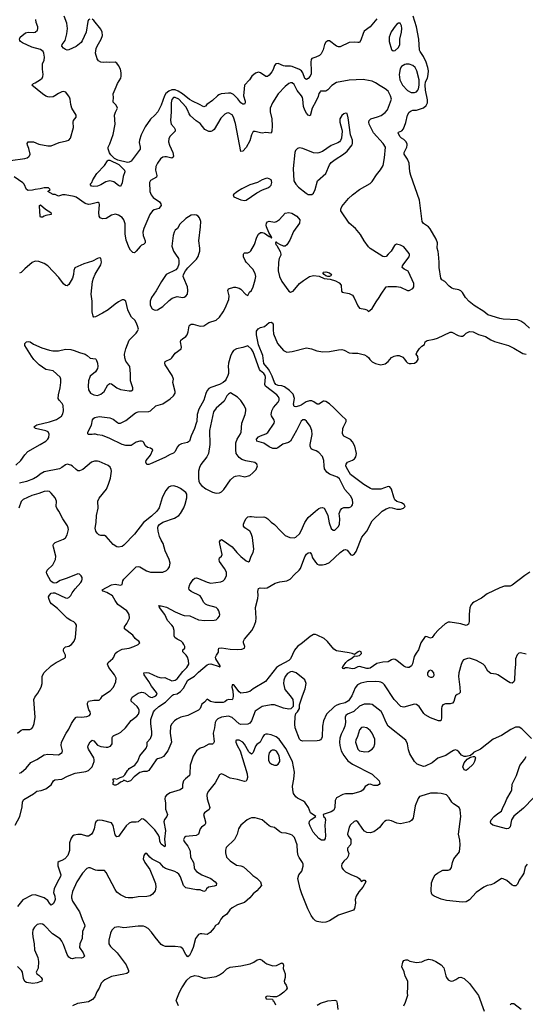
# Model space of a CAD drawing. Header units: inches. Extents: x 2134017 to 2292458, y 756222 to 916513.
# Tile 113 of 256: x 2202174 to 2207879, y 821527 to 832649. Entities that reach past the tile are written whole.
import ezdxf

# ---------------------------------------------------------------- set-up
doc = ezdxf.new("R2010")
doc.units = ezdxf.units.IN
doc.header["$MEASUREMENT"] = 0
doc.layers.add('C2802', color=7, linetype='Continuous')
doc.layers.add('C2803', color=7, linetype='Continuous')

msp = doc.modelspace()

# ---------------------------------------------------------------- linework, layer by layer
at = {"layer": 'C2802', "color": 5}
for points, elevation in [([(2202124, 823550), (2202175, 823650), (2202201, 823759), (2202206, 823814), (2202219, 823841), (2202330, 823905), (2202367, 823933), (2202417, 823943), (2202470, 823962), (2202530, 824008), (2202556, 824050), (2202570, 824061), (2202650, 824070), (2202714, 824106), (2202801, 824139), (2202922, 824158), (2202952, 824170), (2202990, 824210), (2203016, 824270), (2203016, 824290), (2203009, 824310), (2202950, 824410), (2202944, 824430), (2202946, 824450), (2202970, 824493), (2202990, 824512), (2203010, 824504), (2203050, 824455), (2203090, 824439), (2203150, 824430), (2203170, 824432), (2203197, 824443), (2203217, 824470), (2203219, 824541), (2203224, 824556), (2203235, 824565), (2203290, 824585), (2203317, 824603), (2203369, 824651), (2203430, 824734), (2203497, 824783), (2203514, 824806), (2203521, 824830), (2203521, 824850), (2203514, 824870), (2203501, 824890), (2203431, 824950), (2203430, 824970), (2203444, 824996), (2203510, 825043), (2203547, 825053), (2203570, 825050), (2203590, 825042), (2203628, 825008), (2203650, 824995), (2203670, 824992), (2203710, 825010), (2203724, 825030), (2203719, 825050), (2203660, 825120), (2203632, 825172), (2203579, 825250), (2203574, 825270), (2203605, 825275), (2203630, 825273), (2203730, 825225), (2203770, 825216), (2203810, 825218), (2203890, 825180), (2203930, 825188), (2203950, 825202), (2204013, 825287), (2204058, 825330), (2204073, 825350), (2204081, 825370), (2204080, 825410), (2204067, 825450), (2204052, 825472), (2204014, 825510), (2204015, 825530), (2204036, 825550), (2204036, 825570), (2204027, 825590), (2204016, 825610), (2203996, 825630), (2203949, 825650), (2203925, 825670), (2203918, 825690), (2203917, 825750), (2203904, 825790), (2203891, 825810), (2203843, 825863), (2203812, 825930), (2203750, 826010), (2203747, 826027), (2203742, 826030), (2203770, 826030), (2203830, 826013), (2203930, 825959), (2204006, 825926), (2204030, 825918), (2204094, 825914), (2204190, 825872), (2204263, 825863), (2204370, 825865), (2204390, 825870), (2204411, 825889), (2204427, 825910), (2204432, 825930), (2204421, 825970), (2204410, 825991), (2204390, 826011), (2204294, 826034), (2204269, 826049), (2204249, 826069), (2204230, 826112), (2204210, 826140), (2204109, 826189), (2204088, 826210), (2204082, 826230), (2204092, 826270), (2204130, 826325), (2204150, 826340), (2204170, 826343), (2204190, 826338), (2204290, 826294), (2204330, 826286), (2204442, 826298), (2204470, 826310), (2204488, 826330), (2204506, 826370), (2204506, 826410), (2204486, 826450), (2204430, 826530), (2204425, 826550), (2204430, 826571), (2204450, 826591), (2204459, 826610), (2204432, 826730), (2204430, 826752), (2204439, 826770), (2204450, 826776), (2204470, 826768), (2204570, 826694), (2204624, 826630), (2204670, 826584), (2204730, 826535), (2204755, 826525), (2204767, 826533), (2204785, 826590), (2204808, 826632), (2204816, 826670), (2204799, 826799), (2204787, 826847), (2204769, 826870), (2204713, 826910), (2204699, 826930), (2204698, 826950), (2204715, 826990), (2204730, 827015), (2204748, 827032), (2204770, 827038), (2204790, 827038), (2204850, 827030), (2204930, 827033), (2204950, 827027), (2204972, 827012), (2205013, 826973), (2205050, 826947), (2205120, 826870), (2205170, 826824), (2205222, 826802), (2205270, 826797), (2205290, 826804), (2205330, 826843), (2205350, 826874), (2205390, 826970), (2205430, 827025), (2205510, 827098), (2205550, 827128), (2205570, 827137), (2205590, 827139), (2205610, 827130), (2205626, 827106), (2205650, 827050), (2205666, 826966), (2205690, 826901), (2205710, 826883), (2205730, 826882), (2205770, 826925), (2205781, 826950), (2205788, 827010), (2205780, 827070), (2205792, 827108), (2205810, 827127), (2205830, 827139), (2205890, 827139), (2205910, 827147), (2205922, 827158), (2205930, 827170), (2205932, 827188), (2205930, 827230), (2205905, 827270), (2205844, 827344), (2205782, 827462), (2205761, 827481), (2205670, 827515), (2205638, 827538), (2205615, 827575), (2205608, 827610), (2205607, 827670), (2205590, 827714), (2205550, 827762), (2205520, 827780), (2205473, 827793), (2205463, 827803), (2205452, 827830), (2205450, 827850), (2205475, 827965), (2205471, 828010), (2205450, 828056), (2205410, 828114), (2205390, 828130), (2205370, 828131), (2205350, 828115), (2205298, 828010), (2205230, 827888), (2205208, 827872), (2205144, 827856), (2205088, 827812), (2205070, 827804), (2205030, 827806), (2204990, 827825), (2204930, 827864), (2204849, 827890), (2204847, 827910), (2204870, 827937), (2204890, 827950), (2204950, 827970), (2204972, 827988), (2205044, 828090), (2205050, 828110), (2205047, 828127), (2205015, 828175), (2205011, 828190), (2205014, 828210), (2205019, 828230), (2205039, 828270), (2205091, 828330), (2205102, 828350), (2205103, 828370), (2205094, 828390), (2205076, 828410), (2204947, 828510), (2204940, 828530), (2204949, 828610), (2204944, 828630), (2204930, 828653), (2204890, 828684), (2204878, 828698), (2204810, 828898), (2204790, 828928), (2204750, 828966), (2204693, 828947), (2204619, 828930), (2204588, 828912), (2204570, 828890), (2204553, 828850), (2204529, 828770), (2204525, 828730), (2204531, 828690), (2204529, 828651), (2204524, 828630), (2204504, 828590), (2204492, 828570), (2204470, 828550), (2204430, 828529), (2204330, 828496), (2204310, 828482), (2204290, 828459), (2204273, 828427), (2204252, 828350), (2204194, 828250), (2204177, 828190), (2204172, 828112), (2204166, 828090), (2204147, 828030), (2204110, 827950), (2204090, 827890), (2204068, 827872), (2204001, 827859), (2203970, 827844), (2203950, 827822), (2203927, 827773), (2203909, 827751), (2203870, 827736), (2203810, 827702), (2203650, 827632), (2203630, 827625), (2203610, 827625), (2203596, 827650), (2203601, 827670), (2203651, 827729), (2203675, 827790), (2203650, 827809), (2203617, 827817), (2203594, 827834), (2203570, 827878), (2203563, 827883), (2203549, 827889), (2203530, 827889), (2203490, 827876), (2203430, 827840), (2203370, 827840), (2203330, 827850), (2203190, 827920), (2203110, 827952), (2203050, 827961), (2203029, 827969), (2203010, 827969), (2202990, 827963), (2202950, 827963), (2202941, 827970), (2202942, 827990), (2202986, 828070), (2202997, 828130), (2203009, 828150), (2203023, 828157), (2203070, 828166), (2203192, 828152), (2203230, 828136), (2203278, 828098), (2203290, 828092), (2203310, 828092), (2203370, 828120), (2203479, 828210), (2203510, 828218), (2203630, 828224), (2203650, 828230), (2203710, 828289), (2203790, 828309), (2203873, 828367), (2203910, 828401), (2203928, 828430), (2203929, 828450), (2203901, 828550), (2203910, 828590), (2203893, 828630), (2203817, 828750), (2203812, 828770), (2203816, 828790), (2203880, 828820), (2203892, 828830), (2203930, 828883), (2203995, 828930), (2204000, 828950), (2203988, 829010), (2203992, 829028), (2204010, 829045), (2204049, 829070), (2204065, 829090), (2204076, 829124), (2204087, 829190), (2204098, 829202), (2204110, 829210), (2204130, 829210), (2204210, 829188), (2204250, 829192), (2204310, 829227), (2204390, 829256), (2204427, 829290), (2204470, 829350), (2204491, 829390), (2204533, 829490), (2204539, 829530), (2204524, 829590), (2204529, 829610), (2204590, 829626), (2204610, 829626), (2204650, 829616), (2204670, 829605), (2204725, 829545), (2204750, 829534), (2204768, 829570), (2204790, 829591), (2204807, 829630), (2204832, 829710), (2204837, 829750), (2204830, 829781), (2204803, 829830), (2204730, 829910), (2204717, 829930), (2204699, 829970), (2204698, 829990), (2204700, 830000)], 240), ([(2202130, 827619), (2202186, 827670), (2202230, 827735), (2202265, 827770), (2202404, 827850), (2202468, 827890), (2202491, 827910), (2202501, 827930), (2202508, 827968), (2202495, 827995), (2202470, 828006), (2202354, 828030), (2202333, 828050), (2202368, 828072), (2202510, 828105), (2202590, 828134), (2202644, 828170), (2202662, 828198), (2202670, 828230), (2202665, 828290), (2202654, 828314), (2202620, 828350), (2202608, 828370), (2202610, 828410), (2202630, 828491), (2202639, 828550), (2202637, 828590), (2202630, 828610), (2202550, 828682), (2202470, 828697), (2202395, 828750), (2202370, 828773), (2202335, 828810), (2202307, 828850), (2202232, 828970), (2202230, 828991), (2202250, 829012), (2202276, 829016), (2202291, 829011), (2202330, 828983), (2202422, 828942), (2202510, 828915), (2202548, 828908), (2202610, 828910), (2202690, 828928), (2202750, 828922), (2202790, 828912), (2202850, 828888), (2202912, 828872), (2202937, 828857), (2202970, 828825), (2203030, 828819), (2203037, 828810), (2203050, 828770), (2203055, 828730), (2203050, 828710), (2203029, 828670), (2202970, 828624), (2202950, 828570), (2202946, 828506), (2202951, 828470), (2202972, 828432), (2203010, 828412), (2203050, 828406), (2203090, 828420), (2203128, 828450), (2203170, 828526), (2203190, 828541), (2203210, 828536), (2203270, 828491), (2203310, 828471), (2203410, 828455), (2203430, 828456), (2203449, 828470), (2203449, 828490), (2203424, 828570), (2203424, 828650), (2203417, 828730), (2203371, 828791), (2203360, 828830), (2203356, 828870), (2203370, 828930), (2203410, 829030), (2203489, 829110), (2203505, 829130), (2203513, 829153), (2203505, 829190), (2203489, 829230), (2203474, 829254), (2203437, 829290), (2203413, 829330), (2203395, 829370), (2203370, 829469), (2203350, 829484), (2203330, 829485), (2203290, 829464), (2203250, 829436), (2203173, 829370), (2203110, 829333), (2203030, 829292), (2203010, 829289), (2203002, 829302), (2202991, 829351), (2202990, 829470), (2202979, 829550), (2202995, 829690), (2203005, 829730), (2203025, 829775), (2203090, 829882), (2203096, 829910), (2203090, 829955), (2203070, 829959), (2203050, 829953), (2202997, 829923), (2202898, 829890), (2202795, 829845), (2202783, 829817), (2202780, 829770), (2202770, 829730), (2202730, 829657), (2202710, 829644), (2202690, 829647), (2202670, 829667), (2202616, 829736), (2202490, 829868), (2202450, 829895), (2202390, 829917), (2202350, 829920), (2202315, 829905), (2202230, 829836), (2202190, 829793), (2202170, 829785)], 260), ([(2203933, 830000), (2203964, 829950), (2203971, 829930), (2203971, 829889), (2203955, 829845), (2203937, 829823), (2203826, 829770), (2203773, 829690), (2203714, 829586), (2203660, 829510), (2203645, 829470), (2203648, 829430), (2203654, 829410), (2203670, 829383), (2203690, 829371), (2203710, 829368), (2203730, 829371), (2203789, 829410), (2203861, 829479), (2203896, 829504), (2203950, 829521), (2204010, 829513), (2204030, 829516), (2204050, 829525), (2204069, 829550), (2204071, 829589), (2204066, 829630), (2204025, 829730), (2204019, 829750), (2204022, 829770), (2204046, 829814), (2204072, 829848), (2204170, 829946), (2204187, 829973), (2204196, 830000)], 260), ([(2205119, 830000), (2205122, 829990), (2205103, 829950), (2205093, 829910), (2205092, 829812), (2205104, 829750), (2205131, 829690), (2205210, 829582), (2205230, 829572), (2205258, 829582), (2205333, 829670), (2205375, 829705), (2205444, 829750), (2205490, 829759), (2205553, 829753), (2205610, 829725), (2205678, 829718), (2205739, 829699), (2205778, 829678), (2205801, 829650), (2205804, 829584), (2205811, 829571), (2205890, 829558), (2205930, 829538), (2205949, 829509), (2205990, 829418), (2206010, 829391), (2206070, 829381), (2206092, 829370), (2206110, 829352), (2206150, 829385), (2206197, 829463), (2206232, 829510), (2206252, 829548), (2206310, 829631), (2206330, 829636), (2206426, 829634), (2206470, 829628), (2206550, 829590), (2206570, 829590), (2206610, 829614), (2206620, 829630), (2206622, 829670), (2206562, 829802), (2206556, 829810), (2206511, 829831), (2206490, 829850), (2206495, 829870), (2206508, 829890), (2206568, 829970), (2206573, 829990), (2206571, 830000)], 240), ([(2206333, 830000), (2206310, 829976), (2206290, 829970), (2206270, 829973), (2206229, 830000)], 240), ([(2207926, 829166), (2207872, 829212), (2207830, 829242), (2207790, 829257), (2207630, 829267), (2207590, 829275), (2207457, 829317), (2207413, 829353), (2207301, 829421), (2207247, 829467), (2207204, 829510), (2207170, 829567), (2207150, 829587), (2207130, 829598), (2207070, 829610), (2207050, 829618), (2207020, 829640), (2206970, 829690), (2206939, 829710), (2206925, 829730), (2206908, 829850), (2206908, 829910), (2206900, 830000)], 220), ([(2207930, 826410), (2207872, 826370), (2207730, 826260), (2207710, 826251), (2207645, 826250), (2207590, 826232), (2207450, 826162), (2207385, 826115), (2207297, 826070), (2207282, 826058), (2207264, 826036), (2207254, 826006), (2207246, 825934), (2207245, 825850), (2207237, 825823), (2207227, 825813), (2207210, 825806), (2207150, 825825), (2207030, 825844), (2207010, 825843), (2206974, 825826), (2206901, 825759), (2206856, 825710), (2206830, 825669), (2206810, 825663), (2206770, 825679), (2206750, 825681), (2206699, 825610), (2206675, 825530), (2206647, 825493), (2206625, 825455), (2206606, 825374), (2206594, 825350), (2206570, 825332), (2206550, 825330), (2206530, 825336), (2206510, 825347), (2206430, 825410), (2206410, 825422), (2206390, 825425), (2206370, 825419), (2206330, 825395), (2206270, 825393), (2206202, 825378), (2206130, 825326), (2206110, 825320), (2206090, 825321), (2206010, 825342), (2205990, 825338), (2205950, 825319), (2205930, 825318), (2205871, 825329), (2205851, 825329), (2205830, 825318), (2205820, 825320), (2205818, 825330), (2205829, 825350), (2205855, 825390), (2205875, 825410), (2205922, 825438), (2205950, 825462), (2205970, 825458), (2206010, 825467), (2206029, 825490), (2206028, 825510), (2206010, 825517), (2205992, 825510), (2205950, 825478), (2205926, 825490), (2205890, 825499), (2205750, 825519), (2205719, 825539), (2205646, 825626), (2205610, 825659), (2205530, 825697), (2205510, 825704), (2205490, 825704), (2205450, 825681), (2205366, 825610), (2205310, 825569), (2205273, 825527), (2205229, 825430), (2205220, 825420), (2205209, 825410), (2205104, 825356), (2205070, 825331), (2204947, 825173), (2204809, 825090), (2204770, 825060), (2204730, 825048), (2204670, 825040), (2204650, 825058), (2204590, 825137), (2204570, 825135), (2204569, 825110), (2204579, 825070), (2204582, 825010), (2204579, 824981), (2204570, 824965), (2204530, 824970), (2204510, 824961), (2204490, 824943), (2204470, 824936), (2204375, 824935), (2204327, 824947), (2204290, 824974), (2204259, 824941), (2204230, 824919), (2204211, 824870), (2204191, 824850), (2204070, 824790), (2203991, 824770), (2203947, 824750), (2203921, 824730), (2203890, 824696), (2203877, 824670), (2203870, 824590), (2203885, 824490), (2203880, 824470), (2203846, 824390), (2203795, 824325), (2203770, 824310), (2203730, 824300), (2203713, 824287), (2203630, 824168), (2203610, 824158), (2203570, 824158), (2203530, 824145), (2203465, 824095), (2203425, 824050), (2203390, 824041), (2203350, 824058), (2203335, 824045), (2203310, 824035), (2203290, 824019), (2203257, 824003), (2203243, 824003), (2203229, 824010), (2203229, 824031), (2203238, 824050), (2203226, 824070), (2203242, 824078), (2203270, 824071), (2203309, 824091), (2203340, 824100), (2203359, 824121), (2203389, 824170), (2203402, 824178), (2203409, 824190), (2203472, 824228), (2203507, 824273), (2203530, 824333), (2203601, 824419), (2203611, 824450), (2203612, 824490), (2203649, 824531), (2203666, 824570), (2203665, 824610), (2203654, 824694), (2203654, 824746), (2203682, 824830), (2203698, 824850), (2203745, 824890), (2203818, 824942), (2203899, 825021), (2203910, 825027), (2203950, 825035), (2203990, 825060), (2204023, 825097), (2204070, 825187), (2204145, 825235), (2204190, 825278), (2204290, 825360), (2204309, 825371), (2204330, 825372), (2204423, 825343), (2204430, 825336), (2204437, 825343), (2204437, 825350), (2204388, 825430), (2204385, 825450), (2204393, 825470), (2204416, 825504), (2204416, 825530), (2204422, 825550), (2204450, 825554), (2204550, 825537), (2204630, 825535), (2204682, 825538), (2204710, 825550), (2204714, 825570), (2204700, 825610), (2204700, 825630), (2204710, 825650), (2204794, 825750), (2204816, 825790), (2204838, 825850), (2204842, 825890), (2204833, 826010), (2204860, 826110), (2204864, 826150), (2204861, 826190), (2204870, 826224), (2204888, 826232), (2204931, 826229), (2204967, 826233), (2205055, 826285), (2205110, 826300), (2205190, 826310), (2205226, 826330), (2205276, 826384), (2205326, 826430), (2205341, 826450), (2205390, 826583), (2205410, 826612), (2205430, 826626), (2205451, 826630), (2205465, 826610), (2205477, 826570), (2205510, 826520), (2205530, 826500), (2205551, 826491), (2205590, 826492), (2205630, 826500), (2205670, 826518), (2205790, 826632), (2205830, 826659), (2205850, 826663), (2205870, 826656), (2205910, 826606), (2205930, 826600), (2205950, 826614), (2205970, 826643), (2206036, 826804), (2206090, 826872), (2206152, 826988), (2206264, 827096), (2206310, 827125), (2206350, 827138), (2206377, 827137), (2206430, 827120), (2206470, 827121), (2206505, 827130), (2206524, 827150), (2206513, 827173), (2206484, 827190), (2206428, 827208), (2206407, 827227), (2206395, 827255), (2206370, 827345), (2206350, 827371), (2206330, 827378), (2206250, 827347), (2206150, 827348), (2206133, 827353), (2206058, 827398), (2205906, 827510), (2205861, 827590), (2205854, 827610), (2205856, 827630), (2205874, 827650), (2205930, 827673), (2205950, 827687), (2205968, 827712), (2205973, 827750), (2205956, 827830), (2205930, 827881), (2205906, 827906), (2205830, 827946), (2205816, 827970), (2205820, 828030), (2205826, 828050), (2205859, 828110), (2205856, 828130), (2205801, 828181), (2205722, 828262), (2205670, 828309), (2205630, 828337), (2205610, 828342), (2205601, 828339), (2205550, 828306), (2205530, 828308), (2205494, 828334), (2205470, 828345), (2205445, 828345), (2205406, 828334), (2205350, 828295), (2205330, 828287), (2205290, 828276), (2205270, 828279), (2205265, 828305), (2205275, 828370), (2205258, 828418), (2205219, 828459), (2205161, 828501), (2205132, 828512), (2205090, 828518), (2205066, 828530), (2205049, 828550), (2205024, 828624), (2204996, 828676), (2204982, 828702), (2204930, 828765), (2204916, 828856), (2204870, 828975), (2204845, 829090), (2204846, 829130), (2204863, 829157), (2204890, 829172), (2204936, 829184), (2204990, 829227), (2205010, 829232), (2205024, 829224), (2205034, 829210), (2205034, 829146), (2205039, 829099), (2205084, 828990), (2205150, 828914), (2205190, 828893), (2205250, 828902), (2205410, 828944), (2205468, 828932), (2205528, 828908), (2205596, 828896), (2205670, 828900), (2205770, 828921), (2205810, 828922), (2205835, 828915), (2205890, 828887), (2205930, 828881), (2205990, 828884), (2206063, 828863), (2206091, 828850), (2206110, 828833), (2206125, 828810), (2206150, 828784), (2206190, 828765), (2206250, 828750), (2206299, 828761), (2206333, 828787), (2206370, 828833), (2206399, 828850), (2206430, 828856), (2206455, 828855), (2206496, 828836), (2206516, 828816), (2206533, 828790), (2206550, 828775), (2206570, 828766), (2206590, 828764), (2206630, 828771), (2206657, 828790), (2206669, 828810), (2206666, 828846), (2206649, 828870), (2206654, 828890), (2206684, 828936), (2206710, 828960), (2206740, 828980), (2206750, 829011), (2206770, 829024), (2206850, 829039), (2206888, 829052), (2207030, 829119), (2207050, 829119), (2207122, 829082), (2207150, 829075), (2207170, 829076), (2207190, 829086), (2207212, 829108), (2207250, 829127), (2207290, 829122), (2207350, 829094), (2207430, 829070), (2207490, 829032), (2207530, 829013), (2207688, 828968), (2207750, 828938), (2207850, 828879), (2207870, 828874), (2207890, 828870)], 220), ([(2202170, 824140), (2202190, 824145), (2202247, 824193), (2202301, 824259), (2202366, 824293), (2202450, 824347), (2202490, 824354), (2202610, 824345), (2202654, 824370), (2202657, 824390), (2202643, 824450), (2202645, 824490), (2202700, 824590), (2202730, 824635), (2202760, 824700), (2202790, 824744), (2202810, 824769), (2202830, 824774), (2202870, 824770), (2202930, 824778), (2202962, 824790), (2202970, 824802), (2202973, 824810), (2202969, 824830), (2202955, 824855), (2202938, 824910), (2202938, 824930), (2202949, 824950), (2203010, 824961), (2203070, 824961), (2203090, 824981), (2203109, 825010), (2203194, 825070), (2203233, 825110), (2203258, 825170), (2203262, 825210), (2203244, 825250), (2203178, 825330), (2203166, 825370), (2203172, 825390), (2203226, 825434), (2203237, 825450), (2203252, 825490), (2203274, 825510), (2203330, 825537), (2203409, 825550), (2203462, 825570), (2203509, 825590), (2203529, 825610), (2203518, 825630), (2203499, 825639), (2203478, 825658), (2203450, 825697), (2203357, 825770), (2203356, 825790), (2203383, 825830), (2203412, 825890), (2203410, 825930), (2203399, 825950), (2203382, 825970), (2203283, 826043), (2203250, 826090), (2203222, 826142), (2203158, 826178), (2203114, 826194), (2203104, 826210), (2203210, 826267), (2203250, 826272), (2203310, 826262), (2203329, 826270), (2203336, 826310), (2203349, 826330), (2203490, 826467), (2203510, 826471), (2203530, 826467), (2203603, 826423), (2203650, 826410), (2203790, 826410), (2203830, 826428), (2203850, 826447), (2203863, 826470), (2203868, 826490), (2203870, 826510), (2203861, 826550), (2203816, 826650), (2203792, 826732), (2203769, 826770), (2203753, 826813), (2203737, 826870), (2203733, 826910), (2203737, 826930), (2203752, 826948), (2203790, 826975), (2203920, 827020), (2203970, 827047), (2203990, 827070), (2204025, 827135), (2204042, 827178), (2204061, 827250), (2204058, 827290), (2204050, 827310), (2203990, 827355), (2203950, 827374), (2203910, 827383), (2203880, 827380), (2203853, 827367), (2203824, 827330), (2203798, 827282), (2203783, 827250), (2203746, 827134), (2203721, 827099), (2203660, 827040), (2203570, 826969), (2203470, 826836), (2203350, 826714), (2203330, 826700), (2203290, 826690), (2203270, 826696), (2203230, 826720), (2203150, 826813), (2203130, 826821), (2203090, 826822), (2203066, 826830), (2203047, 826850), (2203033, 826873), (2203025, 826905), (2203037, 826970), (2203040, 827050), (2203061, 827130), (2203055, 827210), (2203070, 827243), (2203152, 827348), (2203177, 827403), (2203197, 827470), (2203208, 827550), (2203206, 827570), (2203193, 827593), (2203172, 827612), (2203070, 827659), (2203050, 827664), (2203017, 827663), (2202985, 827650), (2202888, 827570), (2202850, 827552), (2202830, 827555), (2202810, 827567), (2202770, 827606), (2202750, 827619), (2202710, 827628), (2202690, 827620), (2202650, 827590), (2202623, 827577), (2202450, 827541), (2202404, 827516), (2202375, 827490), (2202330, 827461), (2202250, 827431), (2202170, 827414)], 260), ([(2202148, 824590), (2202190, 824623), (2202210, 824630), (2202290, 824630), (2202310, 824643), (2202323, 824657), (2202339, 824701), (2202347, 824770), (2202335, 824970), (2202343, 824997), (2202379, 825041), (2202416, 825110), (2202426, 825150), (2202429, 825230), (2202434, 825250), (2202450, 825274), (2202530, 825352), (2202587, 825390), (2202681, 825439), (2202689, 825450), (2202690, 825470), (2202670, 825518), (2202668, 825530), (2202672, 825548), (2202690, 825566), (2202730, 825574), (2202757, 825590), (2202790, 825631), (2202805, 825670), (2202813, 825810), (2202805, 825830), (2202786, 825846), (2202750, 825863), (2202710, 825890), (2202600, 826000), (2202532, 826050), (2202518, 826070), (2202503, 826110), (2202499, 826130), (2202509, 826150), (2202530, 826170), (2202550, 826177), (2202570, 826176), (2202690, 826119), (2202710, 826115), (2202730, 826123), (2202750, 826145), (2202765, 826175), (2202799, 826221), (2202865, 826290), (2202876, 826310), (2202879, 826330), (2202877, 826350), (2202868, 826368), (2202850, 826387), (2202830, 826390), (2202710, 826340), (2202630, 826315), (2202590, 826289), (2202570, 826284), (2202550, 826289), (2202527, 826307), (2202479, 826390), (2202475, 826410), (2202484, 826430), (2202547, 826490), (2202578, 826550), (2202581, 826590), (2202554, 826690), (2202551, 826710), (2202556, 826724), (2202576, 826744), (2202670, 826780), (2202690, 826795), (2202711, 826830), (2202725, 826890), (2202722, 826910), (2202712, 826932), (2202659, 827010), (2202616, 827096), (2202592, 827132), (2202585, 827150), (2202588, 827210), (2202575, 827250), (2202530, 827302), (2202510, 827318), (2202490, 827325), (2202450, 827320), (2202390, 827296), (2202310, 827274), (2202214, 827230), (2202190, 827205), (2202166, 827130)], 280), ([(2207890, 825482), (2207824, 825496), (2207808, 825492), (2207787, 825473), (2207767, 825430), (2207770, 825370), (2207761, 825290), (2207758, 825190), (2207750, 825169), (2207730, 825156), (2207710, 825160), (2207690, 825170), (2207570, 825248), (2207550, 825256), (2207490, 825263), (2207458, 825290), (2207424, 825350), (2207402, 825370), (2207330, 825412), (2207250, 825438), (2207226, 825434), (2207183, 825417), (2207170, 825404), (2207154, 825366), (2207128, 825270), (2207126, 825230), (2207142, 825110), (2207144, 825050), (2207130, 825033), (2207110, 825027), (2207093, 825010), (2207083, 824990), (2207073, 824947), (2207058, 824930), (2207030, 824922), (2206978, 824922), (2206947, 824910), (2206936, 824890), (2206933, 824870), (2206934, 824766), (2206930, 824738), (2206922, 824730), (2206898, 824730), (2206810, 824765), (2206750, 824796), (2206733, 824813), (2206682, 824890), (2206650, 824914), (2206630, 824916), (2206510, 824884), (2206490, 824886), (2206473, 824893), (2206401, 824970), (2206290, 825135), (2206270, 825154), (2206250, 825165), (2206230, 825171), (2206193, 825173), (2206090, 825169), (2206025, 825155), (2205985, 825135), (2205959, 825101), (2205923, 825010), (2205883, 824957), (2205848, 824932), (2205781, 824919), (2205752, 824908), (2205726, 824890), (2205634, 824806), (2205602, 824730), (2205592, 824668), (2205586, 824550), (2205581, 824530), (2205570, 824516), (2205554, 824506), (2205530, 824502), (2205370, 824501), (2205346, 824506), (2205330, 824521), (2205284, 824650), (2205278, 824690), (2205282, 824778), (2205289, 824811), (2205310, 824832), (2205333, 824870), (2205333, 824910), (2205365, 825010), (2205397, 825090), (2205405, 825150), (2205390, 825192), (2205294, 825270), (2205250, 825286), (2205230, 825283), (2205196, 825264), (2205169, 825230), (2205155, 825190), (2205152, 825150), (2205164, 825084), (2205227, 825010), (2205255, 824970), (2205261, 824930), (2205258, 824890), (2205235, 824865), (2205210, 824861), (2205150, 824874), (2205050, 824911), (2205010, 824911), (2204910, 824893), (2204830, 824840), (2204788, 824730), (2204770, 824704), (2204750, 824691), (2204670, 824687), (2204650, 824696), (2204570, 824766), (2204530, 824781), (2204450, 824772), (2204410, 824753), (2204390, 824732), (2204379, 824710), (2204372, 824650), (2204358, 824590), (2204367, 824493), (2204362, 824478), (2204350, 824467), (2204310, 824464), (2204247, 824433), (2204210, 824420), (2204170, 824390), (2204130, 824329), (2204096, 824230), (2204095, 824130), (2204090, 824113), (2204044, 824076), (2204024, 824050), (2204010, 824010), (2204010, 823969), (2203986, 823950), (2203870, 823915), (2203831, 823890), (2203817, 823870), (2203813, 823850), (2203819, 823799), (2203818, 823730), (2203841, 823670), (2203836, 823650), (2203806, 823614), (2203801, 823590), (2203818, 823490), (2203806, 823394), (2203815, 823325), (2203813, 823307), (2203770, 823338), (2203762, 823350), (2203756, 823370), (2203752, 823412), (2203739, 823439), (2203699, 823499), (2203610, 823588), (2203570, 823620), (2203550, 823624), (2203510, 823590), (2203490, 823585), (2203437, 823583), (2203410, 823574), (2203376, 823544), (2203290, 823421), (2203270, 823418), (2203250, 823442), (2203227, 823547), (2203210, 823576), (2203110, 823604), (2203070, 823607), (2203050, 823604), (2203032, 823590), (2203024, 823570), (2203013, 823510), (2203000, 823470), (2202986, 823450), (2202970, 823437), (2202950, 823428), (2202930, 823426), (2202870, 823444), (2202830, 823445), (2202790, 823439), (2202770, 823426), (2202756, 823404), (2202736, 823350), (2202734, 823266), (2202726, 823230), (2202717, 823210), (2202684, 823170), (2202650, 823152), (2202618, 823142), (2202605, 823130), (2202603, 823090), (2202638, 822990), (2202636, 822970), (2202595, 822905), (2202561, 822830), (2202554, 822790), (2202570, 822750), (2202573, 822710), (2202568, 822690), (2202550, 822661), (2202530, 822649), (2202510, 822669), (2202490, 822700), (2202450, 822730), (2202350, 822762), (2202310, 822761), (2202210, 822706), (2202150, 822631)], 240), ([(2207948, 824528), (2207839, 824639), (2207810, 824656), (2207790, 824658), (2207770, 824656), (2207715, 824630), (2207610, 824564), (2207518, 824522), (2207372, 824408), (2207296, 824370), (2207285, 824355), (2207261, 824339), (2207213, 824327), (2207188, 824328), (2207161, 824341), (2207130, 824378), (2207110, 824395), (2207090, 824400), (2207070, 824395), (2207030, 824372), (2206984, 824336), (2206894, 824306), (2206830, 824256), (2206750, 824217), (2206730, 824212), (2206660, 824240), (2206629, 824269), (2206578, 824358), (2206563, 824403), (2206550, 824470), (2206531, 824511), (2206331, 824670), (2206308, 824710), (2206269, 824809), (2206253, 824833), (2206150, 824913), (2206130, 824919), (2206062, 824918), (2206010, 824894), (2205944, 824836), (2205874, 824806), (2205854, 824790), (2205848, 824770), (2205850, 824710), (2205844, 824670), (2205828, 824630), (2205800, 824580), (2205787, 824533), (2205782, 824490), (2205785, 824450), (2205803, 824390), (2205830, 824336), (2205876, 824276), (2205930, 824239), (2206150, 824126), (2206231, 824050), (2206237, 824023), (2206231, 824009), (2206210, 823997), (2206170, 823997), (2206130, 824013), (2206110, 824009), (2206072, 823988), (2206048, 823950), (2206023, 823930), (2205930, 823905), (2205850, 823904), (2205821, 823899), (2205750, 823860), (2205732, 823830), (2205730, 823750), (2205718, 823722), (2205690, 823700), (2205599, 823670), (2205601, 823650), (2205616, 823636), (2205623, 823610), (2205617, 823550), (2205626, 823430), (2205620, 823400), (2205610, 823383), (2205581, 823381), (2205550, 823402), (2205486, 823470), (2205450, 823539), (2205442, 823570), (2205445, 823595), (2205464, 823616), (2205515, 823650), (2205455, 823690), (2205432, 823750), (2205390, 823810), (2205370, 823826), (2205310, 823854), (2205290, 823872), (2205265, 823910), (2205255, 823950), (2205254, 823990), (2205268, 824070), (2205273, 824150), (2205254, 824270), (2205176, 824416), (2205102, 824522), (2205069, 824549), (2205011, 824571), (2204970, 824580), (2204950, 824578), (2204933, 824570), (2204917, 824550), (2204887, 824490), (2204850, 824463), (2204835, 824445), (2204810, 824372), (2204790, 824354), (2204770, 824366), (2204760, 824380), (2204710, 824465), (2204690, 824488), (2204650, 824510), (2204622, 824510), (2204614, 824506), (2204611, 824489), (2204627, 824450), (2204662, 824390), (2204739, 824130), (2204745, 824090), (2204738, 824062), (2204730, 824049), (2204710, 824044), (2204630, 824067), (2204550, 824082), (2204470, 824124), (2204451, 824129), (2204430, 824121), (2204380, 824030), (2204305, 823935), (2204290, 823910), (2204286, 823890), (2204289, 823850), (2204318, 823750), (2204312, 823728), (2204261, 823690), (2204248, 823670), (2204270, 823590), (2204270, 823570), (2204264, 823556), (2204227, 823530), (2204211, 823510), (2204190, 823449), (2204165, 823435), (2204050, 823421), (2204033, 823410), (2204024, 823390), (2204030, 823365), (2204071, 823312), (2204092, 823270), (2204098, 823250), (2204103, 823190), (2204134, 823130), (2204140, 823110), (2204141, 823070), (2204149, 823049), (2204170, 823028), (2204230, 822990), (2204330, 822947), (2204379, 822910), (2204395, 822890), (2204392, 822870), (2204370, 822861), (2204305, 822850), (2204280, 822830), (2204270, 822808), (2204250, 822800), (2204210, 822821), (2204170, 822822), (2204050, 822843), (2204024, 822870), (2203990, 822966), (2203970, 822996), (2203952, 823012), (2203926, 823026), (2203821, 823061), (2203798, 823078), (2203760, 823120), (2203667, 823167), (2203642, 823190), (2203610, 823229), (2203590, 823229), (2203573, 823207), (2203568, 823170), (2203586, 823130), (2203644, 823050), (2203693, 822930), (2203706, 822890), (2203710, 822850), (2203701, 822810), (2203674, 822770), (2203647, 822753), (2203610, 822746), (2203510, 822742), (2203450, 822730), (2203398, 822730), (2203370, 822735), (2203310, 822764), (2203270, 822795), (2203250, 822824), (2203150, 823016), (2203130, 823037), (2203050, 823038), (2203030, 823042), (2202970, 823070), (2202950, 823068), (2202930, 823060), (2202883, 823010), (2202817, 822910), (2202770, 822801), (2202758, 822750), (2202759, 822730), (2202770, 822691), (2202850, 822570), (2202877, 822490), (2202905, 822430), (2202908, 822410), (2202883, 822350), (2202880, 822270), (2202854, 822210), (2202848, 822170), (2202890, 822110), (2202906, 822070), (2202890, 822055), (2202871, 822050), (2202809, 822051), (2202770, 822040), (2202750, 822044), (2202730, 822060), (2202711, 822091), (2202670, 822203), (2202650, 822242), (2202630, 822268), (2202544, 822324), (2202450, 822420), (2202430, 822431), (2202410, 822435), (2202370, 822429), (2202340, 822400), (2202324, 822370), (2202319, 822330), (2202321, 822290), (2202336, 822210), (2202342, 822142), (2202377, 822057), (2202387, 822010), (2202384, 821936), (2202361, 821890), (2202367, 821870), (2202390, 821856), (2202416, 821830), (2202427, 821810), (2202422, 821790), (2202414, 821786), (2202370, 821768), (2202324, 821764), (2202252, 821772), (2202230, 821786), (2202218, 821818), (2202205, 821890), (2202193, 821910), (2202150, 821953)], 260), ([(2207970, 823861), (2207859, 823741), (2207750, 823651), (2207725, 823610), (2207708, 823532), (2207690, 823513), (2207666, 823510), (2207512, 823552), (2207489, 823569), (2207487, 823590), (2207493, 823610), (2207529, 823650), (2207570, 823684), (2207612, 823710), (2207624, 823750), (2207650, 823790), (2207672, 823848), (2207721, 823930), (2207729, 823950), (2207730, 824015), (2207781, 824110), (2207817, 824223), (2207870, 824293), (2207890, 824328)], 260), ([(2207899, 823110), (2207878, 823082), (2207861, 823010), (2207852, 822990), (2207810, 822930), (2207790, 822884), (2207774, 822866), (2207750, 822864), (2207730, 822872), (2207670, 822925), (2207630, 822946), (2207610, 822949), (2207529, 822891), (2207490, 822876), (2207450, 822870), (2207410, 822852), (2207324, 822790), (2207250, 822709), (2207210, 822685), (2207170, 822680), (2206990, 822701), (2206930, 822715), (2206850, 822750), (2206830, 822765), (2206822, 822782), (2206818, 822810), (2206821, 822899), (2206840, 822950), (2206863, 822990), (2206887, 823010), (2206950, 823043), (2207010, 823043), (2207033, 823050), (2207047, 823073), (2207057, 823130), (2207071, 823170), (2207135, 823250), (2207143, 823330), (2207142, 823382), (2207125, 823450), (2207153, 823650), (2207145, 823725), (2207132, 823750), (2207070, 823792), (2207052, 823812), (2207021, 823861), (2206990, 823892), (2206930, 823910), (2206890, 823913), (2206809, 823911), (2206700, 823880), (2206687, 823873), (2206670, 823853), (2206636, 823770), (2206612, 823630), (2206595, 823605), (2206571, 823589), (2206470, 823565), (2206430, 823574), (2206370, 823598), (2206330, 823607), (2206310, 823605), (2206290, 823594), (2206270, 823575), (2206234, 823526), (2206210, 823504), (2206170, 823476), (2206130, 823464), (2206090, 823467), (2206063, 823483), (2206044, 823504), (2205990, 823589), (2205970, 823601), (2205947, 823593), (2205906, 823554), (2205890, 823529), (2205874, 823450), (2205881, 823430), (2205910, 823390), (2205912, 823348), (2205906, 823330), (2205874, 823290), (2205874, 823270), (2205887, 823230), (2205881, 823199), (2205870, 823179), (2205830, 823145), (2205810, 823114), (2205806, 823090), (2205810, 823070), (2205823, 823050), (2205850, 823024), (2205919, 822990), (2205985, 822965), (2206003, 822950), (2206030, 822916), (2206050, 822931), (2206069, 822931), (2206078, 822910), (2206045, 822850), (2206002, 822798), (2205970, 822750), (2205960, 822710), (2205962, 822670), (2205953, 822610), (2205941, 822590), (2205770, 822534), (2205670, 822470), (2205630, 822456), (2205590, 822451), (2205530, 822462), (2205510, 822471), (2205490, 822493), (2205464, 822530), (2205427, 822607), (2205356, 822776), (2205340, 822830), (2205314, 822950), (2205325, 822990), (2205357, 823030), (2205373, 823087), (2205371, 823109), (2205364, 823130), (2205326, 823186), (2205318, 823210), (2205310, 823250), (2205303, 823330), (2205275, 823410), (2205250, 823436), (2205230, 823445), (2205180, 823460), (2205130, 823464), (2205110, 823474), (2205050, 823523), (2205010, 823532), (2204990, 823545), (2204910, 823610), (2204832, 823632), (2204790, 823632), (2204770, 823627), (2204742, 823610), (2204670, 823550), (2204654, 823530), (2204644, 823510), (2204627, 823450), (2204597, 823390), (2204502, 823298), (2204495, 823270), (2204497, 823237), (2204507, 823190), (2204548, 823148), (2204620, 823100), (2204670, 823090), (2204699, 823079), (2204780, 823010), (2204804, 822984), (2204850, 822953), (2204890, 822911), (2204903, 822870), (2204850, 822809), (2204810, 822775), (2204771, 822729), (2204710, 822677), (2204630, 822650), (2204570, 822617), (2204546, 822593), (2204513, 822547), (2204461, 822510), (2204443, 822490), (2204423, 822450), (2204410, 822434), (2204383, 822417), (2204367, 822390), (2204323, 822337), (2204290, 822317), (2204230, 822325), (2204210, 822324), (2204190, 822314), (2204159, 822270), (2204131, 822169), (2204110, 822118), (2204090, 822078), (2204070, 822062), (2204050, 822088), (2204014, 822154), (2203992, 822172), (2203930, 822181), (2203820, 822180), (2203790, 822190), (2203770, 822204), (2203704, 822284), (2203663, 822343), (2203622, 822382), (2203590, 822403), (2203570, 822410), (2203510, 822410), (2203350, 822392), (2203290, 822402), (2203244, 822396), (2203214, 822366), (2203200, 822330), (2203179, 822250), (2203181, 822210), (2203199, 822179), (2203272, 822110), (2203374, 821974), (2203401, 821910), (2203401, 821890), (2203383, 821877), (2203350, 821866), (2203210, 821843), (2203135, 821805), (2203115, 821790), (2203094, 821766), (2203070, 821710), (2203045, 821670), (2203020, 821610), (2202997, 821583), (2202950, 821557), (2202825, 821535), (2202771, 821510)], 280), ([(2203967, 821510), (2203942, 821562), (2203940, 821570), (2203946, 821590), (2203977, 821663), (2204005, 821715), (2204060, 821800), (2204103, 821837), (2204150, 821852), (2204190, 821845), (2204250, 821824), (2204270, 821823), (2204390, 821841), (2204430, 821859), (2204473, 821890), (2204512, 821928), (2204550, 821948), (2204670, 821962), (2204775, 821985), (2204816, 822004), (2204852, 822028), (2204883, 822037), (2204910, 822027), (2204940, 822000), (2204964, 821984), (2205030, 821962), (2205070, 821965), (2205130, 821994), (2205146, 821986), (2205151, 821970), (2205147, 821930), (2205168, 821870), (2205168, 821830), (2205160, 821790), (2205163, 821770), (2205182, 821742), (2205191, 821711), (2205181, 821690), (2205156, 821664), (2205110, 821630), (2205070, 821613), (2205030, 821613), (2204970, 821621), (2204947, 821610), (2204954, 821590), (2205025, 821585), (2205031, 821570), (2205041, 821561), (2205062, 821522)], 280), ([(2206509, 821510), (2206529, 821550), (2206554, 821630), (2206549, 821649), (2206555, 821730), (2206553, 821790), (2206525, 821845), (2206514, 821894), (2206485, 821950), (2206498, 822002), (2206510, 822022), (2206530, 822031), (2206550, 822031), (2206575, 822015), (2206650, 822001), (2206710, 822008), (2206750, 822027), (2206790, 822036), (2206830, 822028), (2206870, 822010), (2206930, 821973), (2206961, 821941), (2206983, 821850), (2206990, 821830), (2207010, 821805), (2207030, 821794), (2207050, 821790), (2207067, 821793), (2207094, 821806), (2207130, 821831), (2207150, 821835), (2207190, 821819), (2207250, 821761), (2207350, 821625), (2207415, 821450)], 280), ([(2205530, 821517), (2205570, 821540), (2205650, 821566), (2205730, 821574), (2205750, 821565), (2205758, 821538), (2205763, 821470)], 280), ([(2207710, 821522), (2207725, 821535), (2207750, 821538), (2207834, 821474)], 280)]:
    msp.add_lwpolyline(points, dxfattribs=dict(at, elevation=elevation))
for points, elevation in [([(2205650, 829749), (2205630, 829757), (2205610, 829770), (2205594, 829790), (2205603, 829797), (2205630, 829800), (2205670, 829790), (2205691, 829770), (2205683, 829757), (2205670, 829749)], 240), ([(2204553, 828433), (2204530, 828421), (2204510, 828401), (2204480, 828340), (2204390, 828261), (2204362, 828218), (2204315, 828010), (2204319, 827850), (2204303, 827750), (2204285, 827710), (2204217, 827623), (2204201, 827590), (2204192, 827550), (2204190, 827470), (2204197, 827437), (2204207, 827410), (2204226, 827386), (2204276, 827350), (2204350, 827311), (2204390, 827301), (2204430, 827305), (2204450, 827316), (2204478, 827342), (2204552, 827450), (2204590, 827484), (2204610, 827494), (2204650, 827499), (2204714, 827486), (2204770, 827502), (2204805, 827530), (2204844, 827570), (2204859, 827610), (2204849, 827630), (2204827, 827647), (2204726, 827666), (2204680, 827680), (2204650, 827703), (2204618, 827750), (2204611, 827790), (2204614, 827870), (2204628, 827910), (2204667, 827970), (2204673, 827990), (2204679, 828090), (2204718, 828190), (2204726, 828230), (2204724, 828250), (2204708, 828290), (2204668, 828348), (2204630, 828385)], 260), ([(2206810, 825300), (2206790, 825294), (2206777, 825270), (2206777, 825250), (2206781, 825241), (2206790, 825229), (2206810, 825221), (2206830, 825223), (2206842, 825230), (2206850, 825247), (2206846, 825270), (2206830, 825293)], 240), ([(2206050, 824659), (2206030, 824654), (2206010, 824627), (2205986, 824554), (2205965, 824510), (2205962, 824490), (2205990, 824410), (2206009, 824390), (2206070, 824379), (2206110, 824384), (2206150, 824410), (2206170, 824430), (2206183, 824470), (2206182, 824522), (2206153, 824590), (2206130, 824620), (2206090, 824651)], 280), ([(2205022, 824398), (2205008, 824392), (2204990, 824369), (2204980, 824330), (2204981, 824281), (2204995, 824255), (2205018, 824238), (2205048, 824228), (2205070, 824228), (2205090, 824238), (2205108, 824270), (2205109, 824290), (2205100, 824330), (2205090, 824357), (2205070, 824385), (2205050, 824397)], 280), ([(2207210, 824169), (2207190, 824175), (2207173, 824210), (2207190, 824254), (2207225, 824295), (2207261, 824319), (2207290, 824327), (2207310, 824325), (2207316, 824310), (2207305, 824270), (2207290, 824239), (2207230, 824182)], 260)]:
    msp.add_lwpolyline(points, close=True, dxfattribs=dict(at, elevation=elevation))
at = {"layer": 'C2803', "color": 5}
for points, elevation in [([(2202070, 831057), (2202230, 831081), (2202258, 831090), (2202278, 831102), (2202286, 831110), (2202291, 831129), (2202276, 831196), (2202261, 831230), (2202258, 831250), (2202270, 831271), (2202330, 831269), (2202390, 831245), (2202490, 831223), (2202530, 831225), (2202619, 831261), (2202701, 831279), (2202730, 831290), (2202746, 831310), (2202782, 831430), (2202779, 831490), (2202782, 831510), (2202812, 831550), (2202812, 831570), (2202764, 831650), (2202750, 831690), (2202742, 831750), (2202734, 831774), (2202726, 831790), (2202693, 831830), (2202670, 831838), (2202650, 831836), (2202610, 831817), (2202571, 831789), (2202550, 831779), (2202510, 831773), (2202490, 831777), (2202470, 831785), (2202430, 831810), (2202309, 831910), (2202329, 831930), (2202350, 831936), (2202408, 831972), (2202427, 831990), (2202434, 832006), (2202438, 832030), (2202430, 832090), (2202431, 832130), (2202433, 832150), (2202449, 832191), (2202454, 832226), (2202448, 832270), (2202437, 832290), (2202410, 832314), (2202310, 832339), (2202207, 832387), (2202184, 832404), (2202175, 832415), (2202172, 832430), (2202180, 832450), (2202238, 832502), (2202270, 832510), (2202330, 832505), (2202350, 832508), (2202376, 832530), (2202380, 832550), (2202377, 832570), (2202361, 832619), (2202357, 832650)], 240), ([(2202964, 832656), (2202950, 832647), (2202942, 832630), (2202923, 832510), (2202879, 832410), (2202866, 832390), (2202810, 832346), (2202730, 832308), (2202710, 832306), (2202690, 832312), (2202670, 832327), (2202650, 832350), (2202652, 832370), (2202686, 832414), (2202705, 832490), (2202714, 832550), (2202706, 832610), (2202674, 832690)], 220), ([(2206202, 832658), (2206130, 832570), (2206062, 832518), (2206048, 832492), (2206023, 832417), (2206007, 832393), (2205990, 832390), (2205950, 832394), (2205892, 832390), (2205790, 832344), (2205770, 832344), (2205750, 832349), (2205670, 832409), (2205650, 832410), (2205630, 832396), (2205612, 832370), (2205600, 832310), (2205576, 832264), (2205556, 832244), (2205515, 832225), (2205470, 832210), (2205462, 832198), (2205458, 832170), (2205463, 832070), (2205461, 832039), (2205450, 832013), (2205430, 831986), (2205410, 831972), (2205390, 831984), (2205368, 832050), (2205352, 832070), (2205330, 832086), (2205250, 832122), (2205230, 832126), (2205170, 832123), (2205149, 832129), (2205090, 832156), (2205064, 832150), (2205050, 832133), (2205033, 832087), (2205019, 832061), (2204990, 832022), (2204970, 832006), (2204950, 832006), (2204892, 832050), (2204870, 832057), (2204835, 832045), (2204795, 832010), (2204767, 831970), (2204711, 831909), (2204705, 831870), (2204701, 831790), (2204717, 831730), (2204718, 831710), (2204710, 831696), (2204690, 831696), (2204670, 831711), (2204636, 831756), (2204586, 831806), (2204558, 831818), (2204530, 831820), (2204449, 831811), (2204420, 831800), (2204405, 831790), (2204350, 831736), (2204285, 831690), (2204270, 831672), (2204250, 831663), (2204196, 831696), (2204130, 831725), (2204090, 831749), (2204012, 831812), (2203963, 831843), (2203930, 831856), (2203910, 831858), (2203890, 831856), (2203857, 831843), (2203824, 831816), (2203807, 831790), (2203770, 831684), (2203731, 831609), (2203698, 831570), (2203650, 831525), (2203590, 831440), (2203546, 831350), (2203526, 831290), (2203523, 831263), (2203535, 831210), (2203533, 831187), (2203430, 831052), (2203410, 831038), (2203390, 831035), (2203281, 831061), (2203242, 831082), (2203202, 831122), (2203187, 831147), (2203171, 831190), (2203172, 831210), (2203192, 831248), (2203230, 831351), (2203250, 831470), (2203245, 831570), (2203255, 831605), (2203277, 831650), (2203262, 831682), (2203230, 831718), (2203227, 831730), (2203233, 831767), (2203230, 831810), (2203264, 831890), (2203276, 831930), (2203314, 831990), (2203319, 832010), (2203319, 832050), (2203311, 832090), (2203290, 832133), (2203270, 832157), (2203250, 832169), (2203190, 832164), (2203150, 832169), (2203115, 832165), (2203090, 832168), (2203063, 832183), (2203047, 832207), (2203031, 832270), (2203038, 832322), (2203049, 832351), (2203095, 832430), (2203109, 832470), (2203104, 832510), (2203090, 832542), (2203010, 832639), (2202990, 832654)], 220), ([(2206900, 830000), (2206897, 830030), (2206885, 830070), (2206888, 830130), (2206873, 830170), (2206806, 830286), (2206788, 830308), (2206730, 830347), (2206717, 830370), (2206686, 830610), (2206586, 830890), (2206577, 830930), (2206568, 831030), (2206550, 831075), (2206513, 831130), (2206511, 831150), (2206542, 831210), (2206548, 831230), (2206546, 831246), (2206530, 831275), (2206510, 831296), (2206481, 831310), (2206463, 831330), (2206444, 831370), (2206450, 831378), (2206486, 831394), (2206503, 831417), (2206532, 831488), (2206550, 831570), (2206570, 831604), (2206590, 831619), (2206610, 831626), (2206650, 831629), (2206730, 831655), (2206760, 831680), (2206776, 831710), (2206775, 831745), (2206753, 831853), (2206748, 831910), (2206754, 831946), (2206774, 831990), (2206784, 832030), (2206786, 832070), (2206781, 832110), (2206761, 832170), (2206730, 832232), (2206692, 832290), (2206686, 832306), (2206678, 832430), (2206653, 832570), (2206612, 832690)], 220), ([(2206229, 830000), (2206130, 830066), (2206110, 830085), (2206061, 830150), (2206021, 830221), (2205962, 830290), (2205891, 830351), (2205798, 830490), (2205797, 830510), (2205810, 830539), (2205886, 830630), (2205930, 830671), (2206009, 830730), (2206130, 830798), (2206150, 830820), (2206201, 830898), (2206247, 830953), (2206276, 831004), (2206291, 831089), (2206300, 831210), (2206274, 831250), (2206166, 831370), (2206116, 831470), (2206112, 831490), (2206117, 831510), (2206136, 831530), (2206210, 831551), (2206252, 831568), (2206299, 831601), (2206325, 831630), (2206371, 831750), (2206359, 831790), (2206330, 831842), (2206298, 831870), (2206241, 831901), (2206190, 831937), (2206150, 831953), (2206070, 831971), (2206050, 831974), (2205890, 831965), (2205750, 831939), (2205695, 831905), (2205650, 831856), (2205630, 831842), (2205570, 831841), (2205565, 831835), (2205550, 831814), (2205540, 831780), (2205515, 831725), (2205473, 831650), (2205450, 831564), (2205430, 831570), (2205410, 831592), (2205390, 831628), (2205378, 831670), (2205370, 831750), (2205364, 831770), (2205353, 831790), (2205303, 831850), (2205270, 831918), (2205250, 831936), (2205230, 831936), (2205210, 831928), (2205170, 831895), (2205092, 831810), (2205028, 831710), (2205000, 831650), (2205000, 831610), (2205019, 831530), (2205024, 831450), (2205018, 831390), (2205012, 831368), (2204950, 831375), (2204910, 831368), (2204890, 831370), (2204832, 831388), (2204810, 831385), (2204790, 831350), (2204770, 831279), (2204730, 831207), (2204690, 831164), (2204670, 831162), (2204610, 831476), (2204587, 831547), (2204570, 831574), (2204530, 831598), (2204510, 831594), (2204490, 831583), (2204442, 831538), (2204370, 831410), (2204348, 831392), (2204330, 831387), (2204310, 831388), (2204264, 831410), (2204210, 831476), (2204166, 831506), (2204103, 831563), (2204086, 831586), (2204069, 831630), (2204050, 831664), (2203970, 831750), (2203930, 831772), (2203910, 831769), (2203891, 831749), (2203882, 831710), (2203884, 831610), (2203876, 831510), (2203883, 831470), (2203917, 831430), (2203927, 831410), (2203927, 831390), (2203869, 831330), (2203856, 831304), (2203852, 831270), (2203864, 831230), (2203901, 831150), (2203910, 831108), (2203905, 831095), (2203890, 831084), (2203830, 831100), (2203810, 831101), (2203790, 831097), (2203763, 831077), (2203728, 831030), (2203710, 830990), (2203705, 830950), (2203720, 830890), (2203718, 830870), (2203650, 830834), (2203640, 830810), (2203644, 830710), (2203658, 830670), (2203680, 830640), (2203753, 830590), (2203768, 830570), (2203770, 830550), (2203743, 830517), (2203690, 830501), (2203673, 830490), (2203642, 830450), (2203574, 830290), (2203563, 830250), (2203567, 830210), (2203588, 830150), (2203590, 830130), (2203571, 830110), (2203550, 830102), (2203532, 830088), (2203490, 830033), (2203470, 830016), (2203450, 830021), (2203425, 830045), (2203410, 830073), (2203377, 830157), (2203363, 830230), (2203363, 830343), (2203350, 830390), (2203330, 830413), (2203290, 830443), (2203254, 830454), (2203210, 830440), (2203150, 830404), (2203110, 830400), (2203081, 830410), (2203070, 830430), (2203066, 830470), (2203076, 830556), (2203070, 830579), (2203063, 830583), (2203050, 830585), (2202976, 830564), (2202950, 830563), (2202914, 830574), (2202810, 830644), (2202790, 830652), (2202688, 830672), (2202656, 830670), (2202610, 830656), (2202574, 830674), (2202550, 830676), (2202490, 830710), (2202518, 830730), (2202498, 830750), (2202451, 830751), (2202403, 830737), (2202349, 830731), (2202318, 830722), (2202270, 830721), (2202250, 830732), (2202224, 830790), (2202210, 830808), (2202113, 830873)], 240), ([(2204196, 830000), (2204207, 830033), (2204207, 830070), (2204197, 830150), (2204215, 830310), (2204216, 830370), (2204202, 830410), (2204188, 830428), (2204170, 830441), (2204146, 830446), (2204110, 830440), (2204050, 830403), (2203981, 830339), (2203954, 830290), (2203930, 830270), (2203918, 830250), (2203906, 830210), (2203892, 830090), (2203910, 830036), (2203933, 830000)], 260), ([(2204700, 830000), (2204703, 830010), (2204710, 830016), (2204750, 830014), (2204770, 830026), (2204781, 830039), (2204823, 830110), (2204850, 830191), (2204870, 830225), (2204890, 830246), (2204910, 830247), (2204937, 830237), (2204990, 830199), (2204999, 830199), (2205010, 830184), (2205017, 830183), (2205019, 830190), (2204985, 830245), (2204958, 830310), (2204955, 830330), (2204958, 830350), (2204970, 830364), (2204988, 830372), (2205050, 830361), (2205072, 830368), (2205107, 830393), (2205170, 830462), (2205210, 830470), (2205244, 830464), (2205301, 830430), (2205336, 830390), (2205331, 830350), (2205263, 830257), (2205223, 830157), (2205190, 830106), (2205170, 830090), (2205150, 830090), (2205108, 830108), (2205083, 830123), (2205070, 830137), (2205063, 830137), (2205059, 830130), (2205065, 830110), (2205077, 830097), (2205112, 830032), (2205119, 830000)], 240), ([(2206571, 830000), (2206570, 830010), (2206510, 830085), (2206470, 830103), (2206427, 830113), (2206403, 830097), (2206366, 830034), (2206333, 830000)], 240)]:
    msp.add_lwpolyline(points, dxfattribs=dict(at, elevation=elevation))
for points, elevation in [([(2206450, 832609), (2206430, 832600), (2206410, 832575), (2206367, 832513), (2206344, 832450), (2206343, 832403), (2206370, 832311), (2206390, 832299), (2206410, 832303), (2206450, 832334), (2206463, 832370), (2206464, 832430), (2206482, 832510), (2206485, 832550), (2206481, 832581), (2206469, 832609)], 240), ([(2206534, 832146), (2206518, 832142), (2206481, 832119), (2206466, 832094), (2206455, 832030), (2206462, 831970), (2206494, 831910), (2206550, 831849), (2206590, 831828), (2206630, 831827), (2206650, 831835), (2206666, 831854), (2206673, 831870), (2206681, 831910), (2206682, 831970), (2206656, 832070), (2206635, 832110), (2206610, 832133), (2206570, 832146)], 240), ([(2205850, 831593), (2205830, 831584), (2205810, 831566), (2205788, 831530), (2205785, 831490), (2205810, 831410), (2205811, 831390), (2205805, 831310), (2205795, 831285), (2205782, 831270), (2205763, 831257), (2205690, 831227), (2205590, 831161), (2205550, 831146), (2205530, 831143), (2205490, 831146), (2205370, 831194), (2205330, 831202), (2205310, 831194), (2205287, 831170), (2205277, 831150), (2205259, 830970), (2205267, 830830), (2205290, 830793), (2205319, 830759), (2205405, 830690), (2205430, 830676), (2205470, 830673), (2205490, 830690), (2205509, 830730), (2205534, 830830), (2205629, 830910), (2205670, 831011), (2205690, 831035), (2205733, 831070), (2205829, 831130), (2205870, 831163), (2205925, 831235), (2205929, 831250), (2205929, 831289), (2205905, 831350), (2205882, 831542), (2205869, 831589)], 260), ([(2203310, 830765), (2203290, 830775), (2203236, 830816), (2203190, 830828), (2203144, 830816), (2203090, 830783), (2203050, 830767), (2203006, 830766), (2202986, 830770), (2202968, 830790), (2202989, 830810), (2203000, 830840), (2203046, 830910), (2203130, 831004), (2203165, 831055), (2203170, 831061), (2203190, 831061), (2203292, 831012), (2203355, 830950), (2203360, 830930), (2203342, 830878), (2203332, 830808)], 220), ([(2204970, 830859), (2204950, 830857), (2204910, 830841), (2204858, 830810), (2204770, 830783), (2204680, 830740), (2204631, 830710), (2204582, 830670), (2204592, 830650), (2204670, 830613), (2204710, 830605), (2204730, 830609), (2204848, 830692), (2204913, 830727), (2204974, 830750), (2204996, 830764), (2205010, 830781), (2205018, 830810), (2205016, 830830), (2205010, 830839), (2204990, 830853)], 260), ([(2202417, 830417), (2202410, 830417), (2202404, 830430), (2202396, 830544), (2202398, 830550), (2202410, 830558), (2202465, 830510), (2202525, 830470), (2202530, 830454), (2202530, 830449), (2202470, 830437), (2202450, 830428), (2202430, 830417)], 240)]:
    msp.add_lwpolyline(points, close=True, dxfattribs=dict(at, elevation=elevation))

doc.saveas('drawing.dxf')
